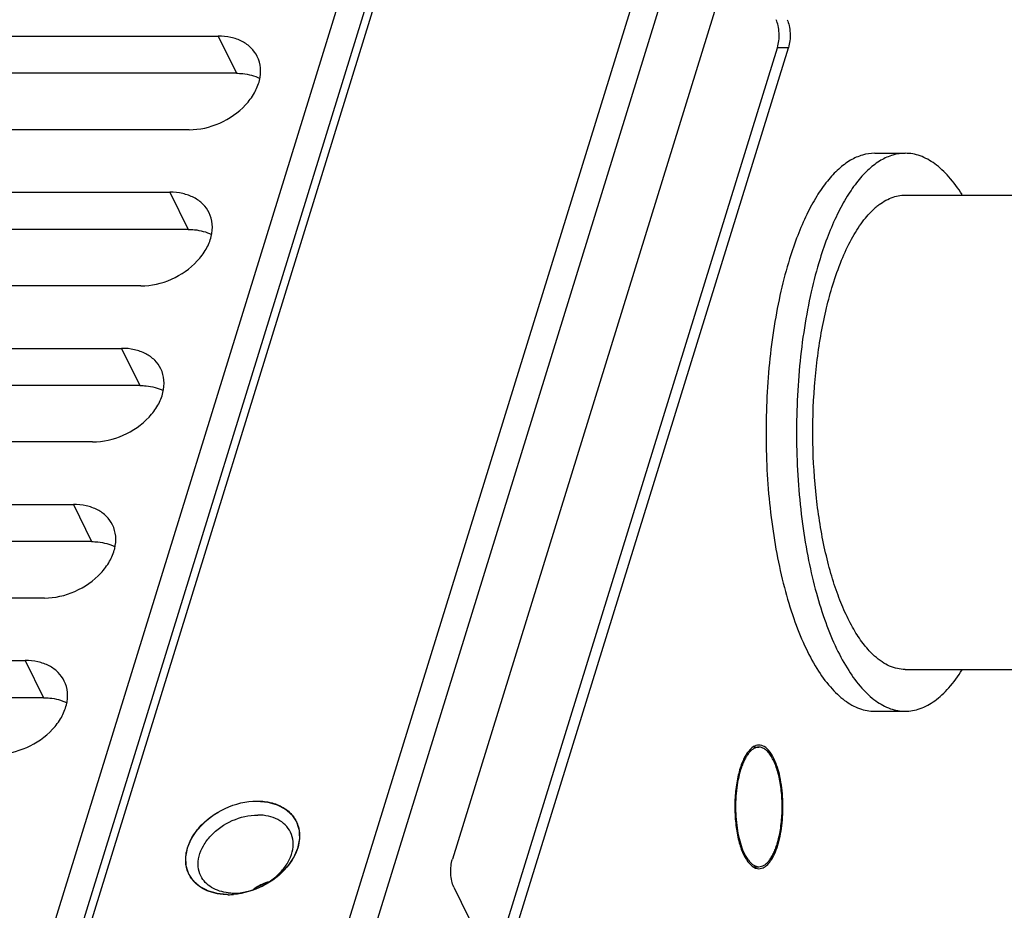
# Model space of a CAD drawing. Header units: millimetres. Extents: x 0 to 420, y 0 to 297.
# Tile 17 of 20: x 370 to 388, y 227 to 244. Entities that reach past the tile are written whole.
import ezdxf

# ---------------------------------------------------------------- set-up
doc = ezdxf.new("R2010")
doc.units = ezdxf.units.MM
doc.header["$LTSCALE"] = 23.1
doc.linetypes.add('HIDDEN', pattern=[0.2, 0.1, -0.1])
doc.layers.get('0').update_dxf_attribs({"linetype": 'CONTINUOUS'})
doc.layers.add('02___PRT_ALL_AXES', color=7, linetype='CONTINUOUS')
doc.layers.add('DEFAULT_2', color=8, linetype='HIDDEN')

msp = doc.modelspace()

# ---------------------------------------------------------------- linework, layer by layer
at = {"color": 7, "linetype": 'Continuous'}
for p, q in [((378.602, 253.473), (369.343, 223.511)), ((370.033, 223.511), (379.292, 253.473)), ((379.061, 253.24), (369.802, 223.277)), ((383.311, 250.829), (375.686, 226.154)), ((383.771, 250.596), (376.146, 225.921)), ((383.279, 245.566), (377.941, 228.294)), ((334.573, 243.779), (373.534, 243.779)), ((378.718, 226.289), (384.056, 243.561)), ((378.925, 226.289), (384.263, 243.561)), ((373.877, 243.08), (334.916, 243.08)), ((372.989, 242.017), (334.028, 242.017)), ((333.665, 240.842), (372.626, 240.842)), ((372.969, 240.142), (334.008, 240.142)), ((372.081, 239.079), (333.12, 239.079)), ((332.757, 237.904), (371.718, 237.904)), ((372.061, 237.205), (333.1, 237.205)), ((371.173, 236.142), (332.213, 236.142)), ((331.85, 234.967), (370.81, 234.967)), ((371.154, 234.267), (332.193, 234.267)), ((370.266, 233.204), (331.305, 233.204)), ((336.123, 232.029), (369.903, 232.029)), ((370.246, 231.33), (336.466, 231.33)), ((377.965, 227.767), (378.72, 226.228))]:
    msp.add_line(p, q, dxfattribs=at)
at = {"color": 9, "linetype": 'Continuous'}
for p, q in [((373.534, 243.779), (373.877, 243.08)), ((384.263, 243.561), (384.056, 243.561)), ((372.626, 240.842), (372.969, 240.142)), ((371.718, 237.904), (372.061, 237.205)), ((370.81, 234.967), (371.154, 234.267)), ((369.903, 232.029), (370.246, 231.33))]:
    msp.add_line(p, q, dxfattribs=at)
at = {"color": 7, "linetype": 'Continuous'}
for points, knots in [([(384.056, 243.561), (384.069, 243.604), (384.086, 243.696), (384.09, 243.836), (384.074, 243.97), (384.049, 244.053), (384.032, 244.088)], [0, 0, 0, 0, 0.247426, 0.519336, 0.780974, 1, 1, 1, 1]), ([(384.239, 244.088), (384.256, 244.053), (384.281, 243.97), (384.297, 243.836), (384.293, 243.696), (384.276, 243.604), (384.263, 243.561)], [0, 0, 0, 0, 0.219026, 0.480664, 0.752574, 1, 1, 1, 1]), ([(374.271, 243.394), (374.242, 243.453), (374.161, 243.565), (373.986, 243.689), (373.771, 243.764), (373.615, 243.779), (373.534, 243.779)], [0, 0, 0, 0, 0.226863, 0.465017, 0.722104, 1, 1, 1, 1]), ([(372.989, 242.017), (373.185, 242.017), (373.581, 242.11), (373.993, 242.394), (374.221, 242.697), (374.321, 242.936), (374.344, 243.177), (374.304, 243.327), (374.271, 243.394)], [0, 0, 0, 0, 0.270319, 0.544482, 0.672476, 0.790267, 0.898223, 1, 1, 1, 1]), ([(373.877, 243.08), (373.917, 243.08), (374.068, 243.072), (374.218, 243.033), (374.318, 242.984)], [0, 0, 0, 0, 0.264495, 1, 1, 1, 1]), ([(373.363, 240.456), (373.334, 240.515), (373.253, 240.627), (373.079, 240.751), (372.864, 240.826), (372.707, 240.842), (372.626, 240.842)], [0, 0, 0, 0, 0.226863, 0.465017, 0.722104, 1, 1, 1, 1]), ([(372.081, 239.079), (372.277, 239.079), (372.673, 239.172), (373.085, 239.456), (373.313, 239.76), (373.413, 239.999), (373.437, 240.239), (373.396, 240.39), (373.363, 240.456)], [0, 0, 0, 0, 0.270319, 0.544482, 0.672476, 0.790267, 0.898223, 1, 1, 1, 1]), ([(372.969, 240.142), (373.009, 240.142), (373.16, 240.135), (373.311, 240.096), (373.41, 240.046)], [0, 0, 0, 0, 0.264495, 1, 1, 1, 1]), ([(372.456, 237.519), (372.427, 237.578), (372.345, 237.69), (372.171, 237.814), (371.956, 237.889), (371.799, 237.904), (371.718, 237.904)], [0, 0, 0, 0, 0.226863, 0.465017, 0.722104, 1, 1, 1, 1]), ([(371.173, 236.142), (371.369, 236.142), (371.765, 236.235), (372.177, 236.519), (372.406, 236.822), (372.506, 237.062), (372.529, 237.302), (372.488, 237.452), (372.456, 237.519)], [0, 0, 0, 0, 0.270319, 0.544482, 0.672476, 0.790267, 0.898223, 1, 1, 1, 1]), ([(372.061, 237.205), (372.101, 237.205), (372.252, 237.197), (372.403, 237.159), (372.502, 237.109)], [0, 0, 0, 0, 0.264495, 1, 1, 1, 1]), ([(371.548, 234.581), (371.519, 234.64), (371.437, 234.753), (371.263, 234.876), (371.048, 234.951), (370.891, 234.967), (370.81, 234.967)], [0, 0, 0, 0, 0.226863, 0.465017, 0.722104, 1, 1, 1, 1]), ([(370.266, 233.204), (370.462, 233.204), (370.858, 233.298), (371.269, 233.582), (371.498, 233.885), (371.598, 234.124), (371.621, 234.364), (371.58, 234.515), (371.548, 234.581)], [0, 0, 0, 0, 0.270319, 0.544482, 0.672476, 0.790267, 0.898223, 1, 1, 1, 1]), ([(371.154, 234.267), (371.194, 234.267), (371.344, 234.26), (371.495, 234.221), (371.595, 234.171)], [0, 0, 0, 0, 0.264495, 1, 1, 1, 1]), ([(370.64, 231.644), (370.611, 231.703), (370.53, 231.815), (370.355, 231.939), (370.14, 232.014), (369.984, 232.029), (369.903, 232.029)], [0, 0, 0, 0, 0.226863, 0.465017, 0.722104, 1, 1, 1, 1]), ([(369.358, 230.267), (369.554, 230.267), (369.95, 230.36), (370.362, 230.644), (370.59, 230.947), (370.69, 231.187), (370.713, 231.427), (370.673, 231.577), (370.64, 231.644)], [0, 0, 0, 0, 0.270319, 0.544482, 0.672476, 0.790267, 0.898223, 1, 1, 1, 1]), ([(370.246, 231.33), (370.286, 231.33), (370.437, 231.323), (370.587, 231.284), (370.687, 231.234)], [0, 0, 0, 0, 0.264495, 1, 1, 1, 1]), ([(377.965, 227.767), (377.948, 227.802), (377.923, 227.885), (377.907, 228.019), (377.911, 228.159), (377.928, 228.251), (377.941, 228.294)], [0, 0, 0, 0, 0.219026, 0.480664, 0.752574, 1, 1, 1, 1]), ([(374.194, 227.725), (374.2, 227.728), (374.208, 227.733), (374.219, 227.74), (374.226, 227.745), (374.231, 227.748), (374.235, 227.75), (374.237, 227.752), (374.239, 227.753), (374.24, 227.753), (374.242, 227.755), (374.245, 227.756), (374.249, 227.758), (374.255, 227.762), (374.262, 227.766), (374.271, 227.771), (374.278, 227.775), (374.283, 227.778), (374.285, 227.779), (374.286, 227.78), (374.288, 227.781), (374.29, 227.782), (374.294, 227.784), (374.3, 227.787), (374.307, 227.791), (374.314, 227.794), (374.32, 227.797), (374.324, 227.8), (374.328, 227.802), (374.33, 227.803), (374.332, 227.804), (374.333, 227.804), (374.334, 227.805), (374.336, 227.805), (374.338, 227.807), (374.342, 227.809), (374.347, 227.811), (374.353, 227.814), (374.361, 227.817), (374.369, 227.821), (374.375, 227.824), (374.379, 227.826), (374.382, 227.827), (374.386, 227.829), (374.391, 227.831), (374.399, 227.834), (374.409, 227.838), (374.419, 227.842), (374.427, 227.846), (374.432, 227.848), (374.435, 227.849), (374.439, 227.851), (374.443, 227.852), (374.449, 227.854), (374.457, 227.857), (374.47, 227.862), (374.479, 227.866), (374.486, 227.868)], [0, 0, 0, 0, 0.0625, 0.09375, 0.125, 0.140625, 0.15625, 0.164062, 0.167969, 0.171875, 0.179688, 0.1875, 0.203125, 0.21875, 0.25, 0.28125, 0.3125, 0.320312, 0.328125, 0.332031, 0.335938, 0.34375, 0.359375, 0.375, 0.40625, 0.4375, 0.453125, 0.46875, 0.484375, 0.492188, 0.496094, 0.5, 0.503906, 0.507812, 0.515625, 0.53125, 0.546875, 0.5625, 0.59375, 0.625, 0.640625, 0.65625, 0.664062, 0.671875, 0.6875, 0.71875, 0.75, 0.78125, 0.8125, 0.828125, 0.835938, 0.84375, 0.859375, 0.875, 0.90625, 0.9375, 1, 1, 1, 1])]:
    msp.add_open_spline(points, degree=3, knots=knots, dxfattribs=at)
at = {"layer": '02___PRT_ALL_AXES', "color": 7, "linetype": 'Continuous'}
for p, q in [((385.885, 241.574), (386.459, 241.574)), ((386.459, 240.787), (390.237, 240.787)), ((386.459, 231.862), (390.237, 231.862)), ((385.885, 231.074), (386.459, 231.074)), ((383.609, 230.4), (383.707, 230.4)), ((383.606, 228.15), (383.707, 228.15))]:
    msp.add_line(p, q, dxfattribs=at)
for centre, radius, start, end in [((386.768, 239.554), 1.322, 128.6712, 132.0786), ((382.468, 229.044), 1.667, 342.8297, 343.4725), ((373.531, 228.281), 0.611, 215.4255, 224.2334), ((374.908, 226.643), 1.296, 110.4162, 121.8633), ((373.824, 228.618), 0.964, 264.0723, 270.0366), ((373.721, 228.884), 1.261, 270.0364, 274.7291)]:
    msp.add_arc(centre, radius, start, end, dxfattribs=at)
for points, knots in [([(385.885, 241.574), (385.808, 241.574), (385.648, 241.55), (385.416, 241.446), (385.194, 241.277), (384.982, 241.046), (384.782, 240.758), (384.597, 240.414), (384.427, 240.019), (384.33, 239.737), (384.284, 239.588)], [0, 0, 0, 0, 0.085851, 0.177422, 0.279223, 0.39414, 0.523638, 0.668103, 0.827216, 1, 1, 1, 1]), ([(386.459, 241.574), (386.381, 241.574), (386.221, 241.55), (385.99, 241.446), (385.767, 241.277), (385.555, 241.046), (385.356, 240.758), (385.17, 240.414), (385, 240.019), (384.903, 239.737), (384.857, 239.588)], [0, 0, 0, 0, 0.085851, 0.177422, 0.279224, 0.394141, 0.523638, 0.668104, 0.827212, 1, 1, 1, 1]), ([(387.53, 240.797), (387.455, 240.914), (387.336, 241.079), (387.155, 241.265), (386.982, 241.409), (386.795, 241.514), (386.602, 241.566), (386.506, 241.574), (386.459, 241.574)], [0, 0, 0, 0, 0.303278, 0.439098, 0.565145, 0.792244, 0.897453, 1, 1, 1, 1]), ([(385.943, 240.586), (386.02, 240.647), (386.145, 240.725), (386.326, 240.778), (386.415, 240.787), (386.459, 240.787)], [0, 0, 0, 0, 0.525968, 0.766592, 1, 1, 1, 1]), ([(385.098, 239.098), (385.146, 239.255), (385.249, 239.548), (385.435, 239.948), (385.64, 240.277), (385.8, 240.46), (385.883, 240.535)], [0, 0, 0, 0, 0.29676, 0.563286, 0.797606, 1, 1, 1, 1]), ([(384.284, 239.588), (384.222, 239.388), (384.112, 238.969), (383.986, 238.314), (383.897, 237.619), (383.847, 236.9), (383.835, 236.169), (383.863, 235.442), (383.93, 234.731), (384.035, 234.052), (384.175, 233.416), (384.348, 232.837), (384.551, 232.325), (384.779, 231.89), (384.995, 231.587), (385.178, 231.394), (385.354, 231.246), (385.543, 231.137), (385.74, 231.083), (385.838, 231.074), (385.885, 231.074)], [0, 0, 0, 0, 0.067393, 0.139408, 0.214946, 0.292795, 0.371675, 0.450278, 0.5273, 0.601487, 0.671668, 0.736806, 0.796045, 0.848788, 0.894801, 0.915377, 0.934447, 0.968724, 0.984569, 1, 1, 1, 1]), ([(384.857, 239.588), (384.794, 239.383), (384.681, 238.953), (384.554, 238.28), (384.465, 237.566), (384.417, 236.828), (384.41, 236.079), (384.444, 235.335), (384.519, 234.611), (384.597, 234.14), (384.643, 233.911)], [0, 0, 0, 0, 0.112263, 0.232362, 0.358372, 0.488164, 0.619494, 0.750073, 0.877634, 1, 1, 1, 1]), ([(385.883, 232.114), (385.814, 232.177), (385.679, 232.325), (385.501, 232.589), (385.336, 232.905), (385.187, 233.269), (385.055, 233.675), (384.903, 234.281), (384.771, 235.104), (384.707, 236.135), (384.737, 237.176), (384.841, 238.021), (384.972, 238.656), (385.053, 238.955), (385.098, 239.098)], [0, 0, 0, 0, 0.038523, 0.082212, 0.131189, 0.185285, 0.244124, 0.307174, 0.443186, 0.58728, 0.732638, 0.872336, 0.93805, 1, 1, 1, 1]), ([(384.643, 233.911), (384.685, 233.705), (384.777, 233.311), (384.951, 232.756), (385.152, 232.266), (385.377, 231.851), (385.623, 231.516), (385.886, 231.267), (386.125, 231.134), (386.317, 231.083), (386.412, 231.074), (386.459, 231.074)], [0, 0, 0, 0, 0.175956, 0.339022, 0.487219, 0.619205, 0.734533, 0.83408, 0.920675, 0.960837, 1, 1, 1, 1]), ([(386.459, 231.862), (386.41, 231.862), (386.309, 231.873), (386.161, 231.922), (386.017, 232.003), (385.927, 232.074), (385.883, 232.114)], [0, 0, 0, 0, 0.229503, 0.46784, 0.722707, 1, 1, 1, 1]), ([(386.459, 231.074), (386.506, 231.074), (386.601, 231.083), (386.795, 231.135), (386.982, 231.24), (387.155, 231.383), (387.336, 231.57), (387.455, 231.734), (387.529, 231.852)], [0, 0, 0, 0, 0.102557, 0.207775, 0.434882, 0.560927, 0.69674, 1, 1, 1, 1]), ([(383.773, 230.424), (383.768, 230.427), (383.746, 230.434), (383.724, 230.437), (383.707, 230.437)], [0, 0, 0, 0, 0.256796, 1, 1, 1, 1]), ([(383.608, 230.409), (383.56, 230.381), (383.47, 230.283), (383.375, 230.085), (383.302, 229.828), (383.259, 229.529), (383.249, 229.211), (383.273, 228.897), (383.328, 228.613), (383.388, 228.439), (383.425, 228.364)], [0, 0, 0, 0, 0.076682, 0.178732, 0.304391, 0.447049, 0.597684, 0.746311, 0.883162, 1, 1, 1, 1]), ([(383.707, 230.4), (383.69, 230.4), (383.656, 230.394), (383.606, 230.372), (383.559, 230.336), (383.513, 230.286), (383.47, 230.224), (383.431, 230.151), (383.394, 230.066), (383.373, 230.006), (383.364, 229.974)], [0, 0, 0, 0, 0.085852, 0.177421, 0.279223, 0.394145, 0.523632, 0.668095, 0.827246, 1, 1, 1, 1]), ([(383.655, 230.429), (383.651, 230.428), (383.635, 230.423), (383.619, 230.415), (383.608, 230.409)], [0, 0, 0, 0, 0.242677, 1, 1, 1, 1]), ([(384.05, 228.575), (384.063, 228.618), (384.087, 228.708), (384.123, 228.899), (384.148, 229.153), (384.144, 229.461), (384.114, 229.712), (384.073, 229.898), (384.036, 230.022), (383.993, 230.132), (383.944, 230.225), (383.89, 230.3), (383.833, 230.356), (383.771, 230.391), (383.728, 230.4), (383.707, 230.4)], [0, 0, 0, 0, 0.067411, 0.139463, 0.292839, 0.45032, 0.601518, 0.671725, 0.736887, 0.796148, 0.84891, 0.894939, 0.934542, 0.968832, 1, 1, 1, 1]), ([(383.988, 230.185), (383.961, 230.241), (383.905, 230.335), (383.817, 230.408), (383.773, 230.424)], [0, 0, 0, 0, 0.569027, 1, 1, 1, 1]), ([(384.067, 228.57), (384.106, 228.701), (384.156, 228.984), (384.167, 229.413), (384.118, 229.823), (384.041, 230.078), (383.988, 230.185)], [0, 0, 0, 0, 0.248869, 0.520727, 0.781566, 1, 1, 1, 1]), ([(383.364, 229.974), (383.345, 229.913), (383.313, 229.784), (383.282, 229.58), (383.267, 229.365), (383.269, 229.147), (383.286, 228.934), (383.32, 228.733), (383.367, 228.553), (383.41, 228.443), (383.434, 228.393)], [0, 0, 0, 0, 0.118609, 0.247395, 0.382393, 0.519245, 0.6535, 0.78085, 0.897404, 1, 1, 1, 1]), ([(373.033, 227.927), (372.988, 227.99), (372.922, 228.138), (372.917, 228.388), (373, 228.643), (373.22, 228.971), (373.644, 229.282), (374.06, 229.386), (374.267, 229.386)], [0, 0, 0, 0, 0.102017, 0.208327, 0.324219, 0.451178, 0.726553, 1, 1, 1, 1]), ([(374.267, 229.386), (374.361, 229.386), (374.543, 229.365), (374.786, 229.262), (374.967, 229.093), (375.033, 228.945), (375.05, 228.87)], [0, 0, 0, 0, 0.280287, 0.535724, 0.771242, 1, 1, 1, 1]), ([(373.21, 227.975), (373.183, 228.03), (373.149, 228.155), (373.168, 228.356), (373.252, 228.555), (373.442, 228.808), (373.785, 229.044), (374.115, 229.122), (374.278, 229.122)], [0, 0, 0, 0, 0.101779, 0.209738, 0.32753, 0.455523, 0.72967, 1, 1, 1, 1]), ([(374.893, 228.801), (374.869, 228.85), (374.801, 228.944), (374.656, 229.047), (374.476, 229.109), (374.346, 229.122), (374.278, 229.122)], [0, 0, 0, 0, 0.226872, 0.464998, 0.722164, 1, 1, 1, 1]), ([(373.825, 227.653), (373.988, 227.653), (374.318, 227.731), (374.661, 227.968), (374.851, 228.22), (374.935, 228.42), (374.954, 228.62), (374.92, 228.746), (374.893, 228.801)], [0, 0, 0, 0, 0.27033, 0.544477, 0.67247, 0.790262, 0.898221, 1, 1, 1, 1]), ([(375.05, 228.87), (375.063, 228.812), (375.073, 228.687), (375.023, 228.426), (374.914, 228.245), (374.824, 228.138)], [0, 0, 0, 0, 0.226985, 0.467955, 1, 1, 1, 1]), ([(383.707, 228.15), (383.723, 228.15), (383.758, 228.155), (383.807, 228.177), (383.855, 228.213), (383.9, 228.263), (383.943, 228.325), (383.983, 228.398), (384.019, 228.483), (384.04, 228.543), (384.05, 228.575)], [0, 0, 0, 0, 0.085852, 0.177421, 0.279223, 0.394145, 0.523632, 0.668095, 0.827246, 1, 1, 1, 1]), ([(383.759, 228.12), (383.828, 228.14), (383.922, 228.237), (384.007, 228.394), (384.044, 228.496), (384.061, 228.552)], [0, 0, 0, 0, 0.402393, 0.677029, 1, 1, 1, 1]), ([(383.425, 228.364), (383.453, 228.308), (383.509, 228.214), (383.597, 228.141), (383.64, 228.125)], [0, 0, 0, 0, 0.569027, 1, 1, 1, 1]), ([(383.434, 228.393), (383.439, 228.383), (383.458, 228.346), (383.48, 228.31), (383.498, 228.285)], [0, 0, 0, 0, 0.265651, 1, 1, 1, 1]), ([(383.498, 228.285), (383.513, 228.265), (383.544, 228.227), (383.596, 228.183), (383.65, 228.156), (383.689, 228.15), (383.707, 228.15)], [0, 0, 0, 0, 0.297223, 0.557074, 0.787058, 1, 1, 1, 1]), ([(374.824, 228.138), (374.701, 227.993), (374.39, 227.755), (374.015, 227.643), (373.825, 227.627)], [0, 0, 0, 0, 0.498507, 1, 1, 1, 1]), ([(383.64, 228.125), (383.646, 228.123), (383.667, 228.115), (383.69, 228.112), (383.707, 228.112)], [0, 0, 0, 0, 0.256796, 1, 1, 1, 1]), ([(373.722, 227.623), (373.601, 227.623), (373.371, 227.656), (373.168, 227.778), (373.093, 227.855)], [0, 0, 0, 0, 0.530016, 1, 1, 1, 1]), ([(373.724, 227.659), (373.615, 227.67), (373.453, 227.717), (373.288, 227.849), (373.231, 227.931), (373.21, 227.975)], [0, 0, 0, 0, 0.528163, 0.768595, 1, 1, 1, 1])]:
    msp.add_open_spline(points, degree=3, knots=knots, dxfattribs=at)
for points in [[(383.707, 230.437), (383.689, 230.437), (383.672, 230.434), (383.655, 230.429)], [(383.707, 228.112), (383.724, 228.112), (383.742, 228.115), (383.759, 228.12)]]:
    msp.add_open_spline(points, degree=3, dxfattribs=at)
at = {"layer": 'DEFAULT_2', "color": 8, "linetype": 'HIDDEN'}
for points in [[(373.722, 227.623), (373.706, 227.624), (373.681, 227.627), (373.648, 227.629), (373.624, 227.631), (373.604, 227.633), (373.587, 227.635), (373.575, 227.636), (373.565, 227.637), (373.557, 227.637), (373.55, 227.638), (373.544, 227.638), (373.539, 227.639), (373.535, 227.639), (373.532, 227.639), (373.529, 227.64), (373.528, 227.64), (373.527, 227.64), (373.526, 227.64), (373.525, 227.64), (373.524, 227.64), (373.523, 227.641), (373.52, 227.641), (373.518, 227.642), (373.514, 227.643), (373.509, 227.644), (373.504, 227.646), (373.498, 227.648), (373.491, 227.65), (373.481, 227.652), (373.47, 227.655), (373.455, 227.66), (373.437, 227.665), (373.418, 227.67), (373.403, 227.674), (373.392, 227.677), (373.383, 227.68), (373.376, 227.682), (373.37, 227.683), (373.364, 227.685), (373.36, 227.686), (373.356, 227.687), (373.354, 227.688), (373.352, 227.688), (373.35, 227.689), (373.349, 227.689), (373.348, 227.689), (373.348, 227.69), (373.347, 227.69), (373.346, 227.69), (373.345, 227.691), (373.344, 227.691), (373.342, 227.692), (373.34, 227.693), (373.337, 227.695), (373.333, 227.697), (373.328, 227.7), (373.324, 227.702), (373.317, 227.706), (373.309, 227.71), (373.3, 227.715), (373.287, 227.722), (373.271, 227.73), (373.255, 227.738), (373.242, 227.745), (373.232, 227.75), (373.224, 227.754), (373.218, 227.758), (373.213, 227.76), (373.208, 227.763), (373.204, 227.765), (373.201, 227.766), (373.199, 227.768), (373.198, 227.768), (373.196, 227.769), (373.195, 227.77), (373.195, 227.77), (373.194, 227.77), (373.194, 227.77), (373.194, 227.771), (373.193, 227.771), (373.193, 227.771), (373.192, 227.772), (373.191, 227.773), (373.19, 227.774), (373.188, 227.775), (373.186, 227.778), (373.182, 227.781), (373.178, 227.784), (373.175, 227.788), (373.169, 227.792), (373.163, 227.798), (373.155, 227.805), (373.145, 227.814), (373.132, 227.826), (373.119, 227.837), (373.108, 227.847), (373.1, 227.853), (373.094, 227.859), (373.089, 227.864), (373.085, 227.867), (373.081, 227.871), (373.078, 227.874), (373.075, 227.876), (373.073, 227.877), (373.072, 227.879), (373.071, 227.879), (373.07, 227.88), (373.07, 227.881), (373.069, 227.881), (373.069, 227.881), (373.069, 227.881), (373.069, 227.882), (373.068, 227.882), (373.068, 227.883), (373.067, 227.884), (373.066, 227.886), (373.065, 227.887), (373.063, 227.89), (373.061, 227.894), (373.058, 227.898), (373.055, 227.902), (373.052, 227.907), (373.047, 227.914), (373.042, 227.923), (373.034, 227.934), (373.025, 227.948), (373.016, 227.961), (373.009, 227.973), (373.004, 227.981), (372.999, 227.988), (372.995, 227.993), (372.993, 227.997), (372.99, 228.002), (372.988, 228.005), (372.986, 228.008), (372.985, 228.01), (372.984, 228.011), (372.983, 228.012), (372.983, 228.013), (372.982, 228.013), (372.982, 228.014), (372.982, 228.014), (372.982, 228.014), (372.982, 228.015), (372.981, 228.015), (372.981, 228.016), (372.981, 228.018), (372.98, 228.019), (372.979, 228.021), (372.978, 228.024), (372.977, 228.028), (372.976, 228.033), (372.974, 228.038), (372.972, 228.044), (372.97, 228.052), (372.967, 228.061), (372.962, 228.074), (372.957, 228.09), (372.952, 228.106), (372.948, 228.118), (372.945, 228.128), (372.943, 228.136), (372.941, 228.142), (372.939, 228.147), (372.938, 228.151), (372.936, 228.155), (372.935, 228.159), (372.935, 228.161), (372.934, 228.162), (372.934, 228.163), (372.933, 228.164), (372.933, 228.165), (372.933, 228.165), (372.933, 228.166), (372.933, 228.166), (372.933, 228.166), (372.933, 228.167), (372.933, 228.168), (372.933, 228.169), (372.933, 228.171), (372.933, 228.173), (372.932, 228.177), (372.932, 228.181), (372.932, 228.186), (372.932, 228.191), (372.931, 228.198), (372.931, 228.207), (372.93, 228.217), (372.93, 228.231), (372.929, 228.248), (372.928, 228.265), (372.927, 228.279), (372.927, 228.289), (372.926, 228.298), (372.926, 228.304), (372.926, 228.31), (372.926, 228.315), (372.925, 228.319), (372.925, 228.322), (372.925, 228.325), (372.925, 228.326), (372.925, 228.328), (372.925, 228.329), (372.925, 228.329), (372.925, 228.33), (372.925, 228.33), (372.925, 228.33), (372.925, 228.331), (372.925, 228.332), (372.925, 228.333), (372.926, 228.334), (372.926, 228.336), (372.926, 228.338), (372.927, 228.342), (372.928, 228.346), (372.929, 228.352), (372.93, 228.357), (372.931, 228.365), (372.933, 228.374), (372.935, 228.385), (372.938, 228.399), (372.941, 228.417), (372.945, 228.435), (372.948, 228.45), (372.95, 228.461), (372.952, 228.47), (372.953, 228.477), (372.954, 228.483), (372.955, 228.488), (372.956, 228.492), (372.957, 228.496), (372.957, 228.498), (372.957, 228.5), (372.958, 228.502), (372.958, 228.503), (372.958, 228.504), (372.958, 228.504), (372.958, 228.505), (372.959, 228.506), (372.959, 228.507), (372.96, 228.508), (372.961, 228.51), (372.962, 228.512), (372.963, 228.516), (372.965, 228.52), (372.967, 228.526), (372.969, 228.531), (372.972, 228.538), (372.976, 228.547), (372.981, 228.558), (372.987, 228.572), (372.994, 228.59), (373.002, 228.608), (373.008, 228.622), (373.013, 228.633), (373.016, 228.642), (373.019, 228.649), (373.022, 228.654), (373.024, 228.659), (373.026, 228.664), (373.027, 228.667), (373.028, 228.67), (373.029, 228.672), (373.03, 228.674), (373.03, 228.675), (373.031, 228.675), (373.031, 228.676), (373.032, 228.677), (373.033, 228.678), (373.034, 228.681), (373.036, 228.683), (373.038, 228.687), (373.041, 228.691), (373.044, 228.696), (373.048, 228.701), (373.052, 228.708), (373.058, 228.717), (373.065, 228.727), (373.074, 228.741), (373.085, 228.758), (373.097, 228.775), (373.106, 228.789), (373.113, 228.799), (373.12, 228.809), (373.125, 228.818), (373.13, 228.825), (373.133, 228.829), (373.135, 228.832), (373.137, 228.835), (373.138, 228.837), (373.139, 228.839), (373.14, 228.839), (373.14, 228.84), (373.141, 228.841), (373.141, 228.841), (373.143, 228.843), (373.145, 228.845), (373.147, 228.847), (373.15, 228.85), (373.153, 228.854), (373.159, 228.861), (373.167, 228.869), (373.176, 228.878), (373.184, 228.888), (373.196, 228.9), (373.211, 228.916), (373.226, 228.932), (373.238, 228.945), (373.246, 228.954), (373.255, 228.963), (373.263, 228.971), (373.269, 228.978), (373.272, 228.982), (373.275, 228.985), (373.278, 228.987), (373.279, 228.989), (373.281, 228.991), (373.281, 228.991), (373.282, 228.992), (373.283, 228.992), (373.284, 228.993), (373.285, 228.994), (373.287, 228.996), (373.29, 228.998), (373.294, 229.001), (373.298, 229.005), (373.305, 229.01), (373.314, 229.017), (373.325, 229.026), (373.336, 229.034), (373.35, 229.046), (373.368, 229.06), (373.386, 229.074), (373.4, 229.085), (373.411, 229.094), (373.422, 229.102), (373.431, 229.109), (373.438, 229.115), (373.443, 229.118), (373.446, 229.121), (373.449, 229.123), (373.451, 229.125), (373.453, 229.126), (373.454, 229.127), (373.454, 229.127), (373.455, 229.128), (373.456, 229.128), (373.458, 229.129), (373.46, 229.131), (373.463, 229.133), (373.467, 229.135), (373.472, 229.138), (373.48, 229.142), (373.49, 229.148), (373.502, 229.155), (373.514, 229.162), (373.529, 229.171), (373.549, 229.182), (373.569, 229.193), (373.585, 229.202), (373.597, 229.209), (373.609, 229.216), (373.618, 229.222), (373.626, 229.226), (373.631, 229.229), (373.635, 229.231), (373.638, 229.233), (373.641, 229.235), (373.642, 229.236), (373.643, 229.236), (373.644, 229.237), (373.645, 229.237), (373.646, 229.237), (373.648, 229.238), (373.651, 229.239), (373.654, 229.24), (373.658, 229.242), (373.663, 229.244), (373.672, 229.248), (373.682, 229.252), (373.695, 229.257), (373.708, 229.262), (373.725, 229.269), (373.746, 229.277), (373.767, 229.286), (373.784, 229.292), (373.797, 229.298), (373.809, 229.303), (373.82, 229.307), (373.828, 229.31), (373.834, 229.312), (373.838, 229.314), (373.841, 229.315), (373.844, 229.316), (373.846, 229.317), (373.847, 229.318), (373.848, 229.318), (373.848, 229.318), (373.849, 229.318), (373.851, 229.319), (373.854, 229.319), (373.857, 229.32), (373.862, 229.321), (373.867, 229.323), (373.876, 229.325), (373.887, 229.327), (373.9, 229.33), (373.913, 229.334), (373.93, 229.338), (373.952, 229.343), (373.974, 229.348), (373.991, 229.352), (374.004, 229.356), (374.017, 229.359), (374.028, 229.361), (374.037, 229.363), (374.042, 229.365), (374.047, 229.366), (374.05, 229.367), (374.053, 229.367), (374.055, 229.368), (374.056, 229.368), (374.056, 229.368), (374.057, 229.368), (374.058, 229.368), (374.06, 229.368), (374.063, 229.369), (374.066, 229.369), (374.071, 229.369), (374.076, 229.37), (374.085, 229.371), (374.096, 229.371), (374.109, 229.372), (374.122, 229.374), (374.14, 229.375), (374.162, 229.377), (374.188, 229.379), (374.223, 229.382), (374.249, 229.384), (374.267, 229.386)], [(374.267, 229.386), (374.283, 229.384), (374.307, 229.382), (374.34, 229.379), (374.365, 229.377), (374.385, 229.375), (374.401, 229.374), (374.414, 229.373), (374.424, 229.372), (374.432, 229.371), (374.438, 229.371), (374.444, 229.37), (374.449, 229.37), (374.454, 229.37), (374.457, 229.369), (374.459, 229.369), (374.461, 229.369), (374.462, 229.369), (374.463, 229.369), (374.463, 229.369), (374.464, 229.368), (374.466, 229.368), (374.468, 229.367), (374.471, 229.366), (374.475, 229.365), (374.479, 229.364), (374.485, 229.363), (374.491, 229.361), (374.498, 229.359), (374.507, 229.356), (374.518, 229.353), (374.533, 229.349), (374.552, 229.344), (374.57, 229.339), (374.585, 229.335), (374.596, 229.331), (374.606, 229.329), (374.613, 229.327), (374.619, 229.325), (374.624, 229.324), (374.629, 229.322), (374.633, 229.321), (374.635, 229.321), (374.637, 229.32), (374.638, 229.32), (374.639, 229.319), (374.64, 229.319), (374.641, 229.319), (374.642, 229.319), (374.642, 229.318), (374.643, 229.318), (374.645, 229.317), (374.646, 229.316), (374.648, 229.315), (374.651, 229.314), (374.655, 229.311), (374.66, 229.309), (374.665, 229.306), (374.671, 229.303), (374.679, 229.299), (374.689, 229.294), (374.702, 229.287), (374.718, 229.279), (374.734, 229.27), (374.747, 229.264), (374.756, 229.258), (374.764, 229.254), (374.771, 229.251), (374.775, 229.248), (374.78, 229.246), (374.784, 229.244), (374.787, 229.242), (374.789, 229.241), (374.791, 229.24), (374.792, 229.24), (374.793, 229.239), (374.794, 229.239), (374.794, 229.238), (374.795, 229.238), (374.795, 229.238), (374.795, 229.238), (374.796, 229.237), (374.797, 229.237), (374.797, 229.236), (374.799, 229.235), (374.8, 229.233), (374.803, 229.231), (374.806, 229.228), (374.81, 229.224), (374.814, 229.221), (374.819, 229.216), (374.826, 229.211), (374.834, 229.204), (374.844, 229.194), (374.857, 229.183), (374.87, 229.171), (374.881, 229.162), (374.888, 229.155), (374.895, 229.149), (374.9, 229.145), (374.904, 229.141), (374.908, 229.138), (374.911, 229.135), (374.914, 229.133), (374.915, 229.131), (374.917, 229.13), (374.918, 229.129), (374.918, 229.128), (374.919, 229.128), (374.919, 229.128), (374.92, 229.127), (374.92, 229.127), (374.92, 229.127), (374.92, 229.126), (374.921, 229.125), (374.922, 229.124), (374.923, 229.123), (374.924, 229.121), (374.925, 229.118), (374.928, 229.115), (374.93, 229.111), (374.933, 229.107), (374.937, 229.101), (374.941, 229.094), (374.947, 229.086), (374.954, 229.075), (374.963, 229.061), (374.972, 229.047), (374.98, 229.036), (374.985, 229.028), (374.99, 229.021), (374.993, 229.015), (374.996, 229.011), (374.999, 229.007), (375.001, 229.004), (375.003, 229.001), (375.004, 228.999), (375.005, 228.998), (375.005, 228.997), (375.006, 228.996), (375.006, 228.995), (375.007, 228.995), (375.007, 228.995), (375.007, 228.994), (375.007, 228.994), (375.007, 228.993), (375.008, 228.992), (375.008, 228.991), (375.009, 228.989), (375.009, 228.987), (375.01, 228.984), (375.011, 228.98), (375.013, 228.976), (375.014, 228.971), (375.017, 228.965), (375.019, 228.957), (375.022, 228.947), (375.026, 228.935), (375.031, 228.919), (375.036, 228.903), (375.04, 228.89), (375.043, 228.881), (375.046, 228.873), (375.048, 228.867), (375.049, 228.862), (375.051, 228.857), (375.052, 228.853), (375.053, 228.85), (375.054, 228.848), (375.054, 228.846), (375.055, 228.845), (375.055, 228.844), (375.055, 228.844), (375.055, 228.843), (375.056, 228.843), (375.056, 228.843), (375.056, 228.842), (375.056, 228.841), (375.056, 228.84), (375.056, 228.839), (375.056, 228.837), (375.056, 228.835), (375.056, 228.832), (375.056, 228.828), (375.057, 228.822), (375.057, 228.817), (375.057, 228.81), (375.058, 228.802), (375.058, 228.792), (375.059, 228.778), (375.06, 228.761), (375.061, 228.744), (375.061, 228.73), (375.062, 228.72), (375.062, 228.711), (375.063, 228.704), (375.063, 228.699), (375.063, 228.694), (375.063, 228.69), (375.063, 228.686), (375.064, 228.684), (375.064, 228.682), (375.064, 228.681), (375.064, 228.68), (375.064, 228.679), (375.064, 228.679), (375.064, 228.678), (375.064, 228.678), (375.064, 228.678), (375.064, 228.677), (375.063, 228.676), (375.063, 228.674), (375.063, 228.673), (375.062, 228.67), (375.062, 228.667), (375.061, 228.662), (375.06, 228.657), (375.059, 228.651), (375.057, 228.644), (375.056, 228.635), (375.053, 228.624), (375.051, 228.61), (375.047, 228.591), (375.044, 228.573), (375.041, 228.559), (375.039, 228.548), (375.037, 228.539), (375.036, 228.532), (375.035, 228.526), (375.034, 228.521), (375.033, 228.516), (375.032, 228.512), (375.032, 228.51), (375.031, 228.508), (375.031, 228.507), (375.031, 228.506), (375.031, 228.505), (375.031, 228.504), (375.03, 228.504), (375.03, 228.503), (375.029, 228.502), (375.029, 228.5), (375.028, 228.498), (375.027, 228.496), (375.026, 228.493), (375.024, 228.488), (375.021, 228.483), (375.019, 228.478), (375.016, 228.47), (375.012, 228.461), (375.008, 228.451), (375.002, 228.437), (374.994, 228.419), (374.987, 228.401), (374.981, 228.387), (374.976, 228.376), (374.972, 228.367), (374.969, 228.36), (374.967, 228.355), (374.965, 228.349), (374.963, 228.345), (374.961, 228.341), (374.96, 228.338), (374.959, 228.336), (374.959, 228.335), (374.958, 228.334), (374.958, 228.333), (374.957, 228.332), (374.957, 228.332), (374.956, 228.33), (374.954, 228.328), (374.953, 228.325), (374.95, 228.322), (374.948, 228.318), (374.944, 228.313), (374.941, 228.307), (374.936, 228.301), (374.931, 228.292), (374.924, 228.282), (374.915, 228.268), (374.903, 228.251), (374.892, 228.234), (374.883, 228.22), (374.876, 228.21), (374.869, 228.199), (374.863, 228.191), (374.859, 228.184), (374.856, 228.18), (374.854, 228.176), (374.852, 228.174), (374.851, 228.171), (374.85, 228.17), (374.849, 228.169), (374.849, 228.168), (374.848, 228.168), (374.847, 228.167), (374.846, 228.166), (374.844, 228.164), (374.842, 228.161), (374.839, 228.158), (374.835, 228.154), (374.829, 228.148), (374.822, 228.14), (374.813, 228.131), (374.804, 228.121), (374.792, 228.108), (374.778, 228.093), (374.763, 228.077), (374.751, 228.064), (374.742, 228.055), (374.733, 228.045), (374.726, 228.037), (374.72, 228.031), (374.716, 228.027), (374.713, 228.024), (374.711, 228.021), (374.709, 228.019), (374.708, 228.018), (374.707, 228.017), (374.707, 228.017), (374.706, 228.016), (374.705, 228.015), (374.704, 228.014), (374.701, 228.012), (374.699, 228.01), (374.695, 228.007), (374.691, 228.004), (374.683, 227.998), (374.674, 227.991), (374.664, 227.983), (374.653, 227.974), (374.638, 227.963), (374.621, 227.949), (374.603, 227.935), (374.588, 227.923), (374.578, 227.915), (374.567, 227.907), (374.558, 227.9), (374.551, 227.894), (374.546, 227.89), (374.543, 227.888), (374.54, 227.885), (374.538, 227.884), (374.536, 227.882), (374.535, 227.882), (374.534, 227.881), (374.534, 227.881), (374.533, 227.88), (374.531, 227.879), (374.529, 227.878), (374.526, 227.876), (374.522, 227.874), (374.517, 227.871), (374.509, 227.866), (374.499, 227.861), (374.487, 227.854), (374.475, 227.847), (374.459, 227.838), (374.439, 227.827), (374.42, 227.815), (374.404, 227.806), (374.392, 227.799), (374.38, 227.792), (374.37, 227.787), (374.362, 227.782), (374.357, 227.779), (374.353, 227.777), (374.35, 227.775), (374.348, 227.774), (374.346, 227.773), (374.345, 227.772), (374.344, 227.772), (374.344, 227.772), (374.343, 227.771), (374.341, 227.771), (374.338, 227.769), (374.335, 227.768), (374.331, 227.766), (374.325, 227.764), (374.317, 227.761), (374.306, 227.757), (374.294, 227.752), (374.281, 227.747), (374.264, 227.74), (374.243, 227.731), (374.222, 227.723), (374.205, 227.716), (374.192, 227.711), (374.179, 227.706), (374.169, 227.702), (374.16, 227.698), (374.155, 227.696), (374.151, 227.695), (374.147, 227.693), (374.145, 227.692), (374.143, 227.691), (374.142, 227.691), (374.141, 227.691), (374.14, 227.691), (374.139, 227.69), (374.137, 227.69), (374.135, 227.689), (374.131, 227.688), (374.127, 227.687), (374.122, 227.686), (374.113, 227.684), (374.102, 227.681), (374.089, 227.678), (374.076, 227.675), (374.058, 227.671), (374.037, 227.666), (374.015, 227.66), (373.997, 227.656), (373.984, 227.653), (373.971, 227.65), (373.96, 227.647), (373.952, 227.645), (373.946, 227.644), (373.942, 227.643), (373.939, 227.642), (373.936, 227.641), (373.934, 227.641), (373.933, 227.641), (373.932, 227.64), (373.931, 227.64), (373.93, 227.64), (373.928, 227.64), (373.926, 227.64), (373.922, 227.64), (373.918, 227.639), (373.912, 227.639), (373.904, 227.638), (373.893, 227.637), (373.88, 227.636), (373.866, 227.635), (373.849, 227.634), (373.827, 227.632), (373.801, 227.63), (373.766, 227.627), (373.739, 227.624), (373.722, 227.623)]]:
    msp.add_open_spline(points, degree=3, knots=[0, 0, 0, 0, 0.015625, 0.023438, 0.03125, 0.039062, 0.042969, 0.046875, 0.050781, 0.052734, 0.054688, 0.056641, 0.058594, 0.05957, 0.060547, 0.061523, 0.062012, 0.062256, 0.0625, 0.062744, 0.062988, 0.063477, 0.064453, 0.06543, 0.066406, 0.068359, 0.070312, 0.072266, 0.074219, 0.078125, 0.082031, 0.085938, 0.09375, 0.101562, 0.105469, 0.109375, 0.113281, 0.115234, 0.117188, 0.119141, 0.121094, 0.12207, 0.123047, 0.123535, 0.124023, 0.124512, 0.124756, 0.125, 0.125244, 0.125488, 0.125977, 0.126465, 0.126953, 0.12793, 0.128906, 0.130859, 0.132812, 0.134766, 0.136719, 0.140625, 0.144531, 0.148438, 0.15625, 0.164062, 0.167969, 0.171875, 0.175781, 0.177734, 0.179688, 0.181641, 0.183594, 0.18457, 0.185547, 0.186035, 0.186523, 0.187012, 0.187256, 0.187378, 0.1875, 0.187622, 0.187744, 0.187988, 0.188477, 0.188965, 0.189453, 0.19043, 0.191406, 0.193359, 0.195312, 0.197266, 0.199219, 0.203125, 0.207031, 0.210938, 0.21875, 0.226562, 0.230469, 0.234375, 0.238281, 0.240234, 0.242188, 0.244141, 0.246094, 0.24707, 0.248047, 0.248535, 0.249023, 0.249512, 0.249756, 0.249878, 0.25, 0.250122, 0.250244, 0.250488, 0.250977, 0.251465, 0.251953, 0.25293, 0.253906, 0.255859, 0.257812, 0.259766, 0.261719, 0.265625, 0.269531, 0.273438, 0.28125, 0.289062, 0.292969, 0.296875, 0.300781, 0.302734, 0.304688, 0.306641, 0.308594, 0.30957, 0.310547, 0.311035, 0.311523, 0.312012, 0.312256, 0.312378, 0.3125, 0.312622, 0.312744, 0.312988, 0.313477, 0.313965, 0.314453, 0.31543, 0.316406, 0.318359, 0.320312, 0.322266, 0.324219, 0.328125, 0.332031, 0.335938, 0.34375, 0.351562, 0.355469, 0.359375, 0.363281, 0.365234, 0.367188, 0.369141, 0.371094, 0.37207, 0.373047, 0.373535, 0.374023, 0.374512, 0.374756, 0.374878, 0.375, 0.375122, 0.375244, 0.375488, 0.375977, 0.376465, 0.376953, 0.37793, 0.378906, 0.380859, 0.382812, 0.384766, 0.386719, 0.390625, 0.394531, 0.398438, 0.40625, 0.414062, 0.417969, 0.421875, 0.425781, 0.427734, 0.429688, 0.431641, 0.433594, 0.43457, 0.435547, 0.436035, 0.436523, 0.437012, 0.437256, 0.437378, 0.4375, 0.437622, 0.437744, 0.437988, 0.438477, 0.438965, 0.439453, 0.44043, 0.441406, 0.443359, 0.445312, 0.447266, 0.449219, 0.453125, 0.457031, 0.460938, 0.46875, 0.476562, 0.480469, 0.484375, 0.488281, 0.490234, 0.492188, 0.494141, 0.496094, 0.49707, 0.498047, 0.498535, 0.499023, 0.499512, 0.499756, 0.5, 0.500244, 0.500488, 0.500977, 0.501465, 0.501953, 0.50293, 0.503906, 0.505859, 0.507812, 0.509766, 0.511719, 0.515625, 0.519531, 0.523438, 0.53125, 0.539062, 0.542969, 0.546875, 0.550781, 0.552734, 0.554688, 0.556641, 0.558594, 0.55957, 0.560547, 0.561523, 0.562012, 0.562256, 0.5625, 0.562744, 0.562988, 0.563477, 0.564453, 0.56543, 0.566406, 0.568359, 0.570312, 0.572266, 0.574219, 0.578125, 0.582031, 0.585938, 0.59375, 0.601562, 0.605469, 0.609375, 0.613281, 0.617188, 0.619141, 0.621094, 0.62207, 0.623047, 0.624023, 0.624512, 0.624756, 0.625, 0.625244, 0.625488, 0.625977, 0.626953, 0.62793, 0.628906, 0.630859, 0.632812, 0.636719, 0.640625, 0.644531, 0.648438, 0.65625, 0.664062, 0.667969, 0.671875, 0.675781, 0.679688, 0.681641, 0.683594, 0.68457, 0.685547, 0.686523, 0.687012, 0.687256, 0.6875, 0.687744, 0.687988, 0.688477, 0.689453, 0.69043, 0.691406, 0.693359, 0.695312, 0.699219, 0.703125, 0.707031, 0.710938, 0.71875, 0.726562, 0.730469, 0.734375, 0.738281, 0.742188, 0.744141, 0.746094, 0.74707, 0.748047, 0.749023, 0.749512, 0.749756, 0.75, 0.750244, 0.750488, 0.750977, 0.751953, 0.75293, 0.753906, 0.755859, 0.757812, 0.761719, 0.765625, 0.769531, 0.773438, 0.78125, 0.789062, 0.792969, 0.796875, 0.800781, 0.804688, 0.806641, 0.808594, 0.80957, 0.810547, 0.811523, 0.812012, 0.812256, 0.8125, 0.812744, 0.812988, 0.813477, 0.814453, 0.81543, 0.816406, 0.818359, 0.820312, 0.824219, 0.828125, 0.832031, 0.835938, 0.84375, 0.851562, 0.855469, 0.859375, 0.863281, 0.867188, 0.869141, 0.871094, 0.87207, 0.873047, 0.874023, 0.874512, 0.874756, 0.875, 0.875244, 0.875488, 0.875977, 0.876953, 0.87793, 0.878906, 0.880859, 0.882812, 0.886719, 0.890625, 0.894531, 0.898438, 0.90625, 0.914062, 0.917969, 0.921875, 0.925781, 0.929688, 0.931641, 0.933594, 0.93457, 0.935547, 0.936523, 0.937012, 0.937256, 0.9375, 0.937744, 0.937988, 0.938477, 0.939453, 0.94043, 0.941406, 0.943359, 0.945312, 0.949219, 0.953125, 0.957031, 0.960938, 0.96875, 0.976562, 0.984375, 1, 1, 1, 1], dxfattribs=at)

doc.saveas('drawing.dxf')
